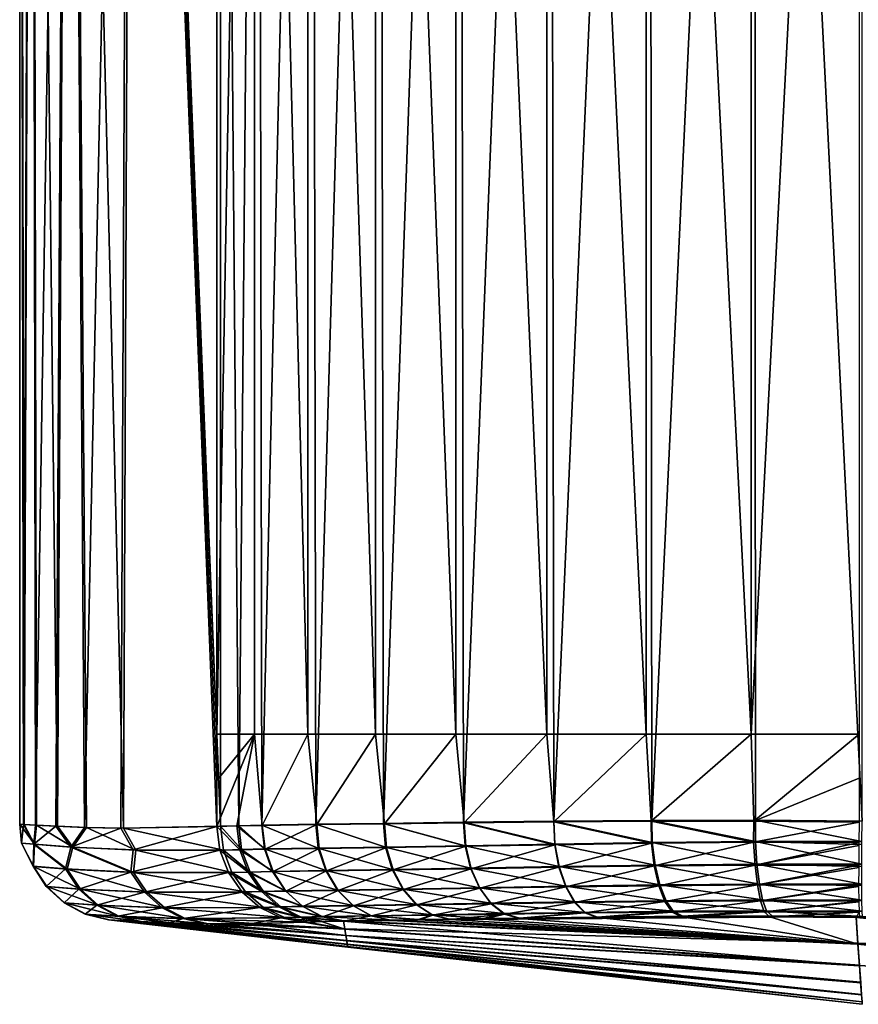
# Model space of a CAD drawing. Header units: metres. Extents: x -109 to 109, y -144 to 54.
# Tile 31 of 150: x -98.45 to -90.59, y -23.16 to -13.93. Entities that reach past the tile are written whole.
import ezdxf

# ---------------------------------------------------------------- set-up
doc = ezdxf.new("R2010")
doc.units = ezdxf.units.M
doc.layers.add('solid_20062313_XXX', color=7, linetype='CONTINUOUS')

msp = doc.modelspace()

# ---------------------------------------------------------------- linework, layer by layer
at = {"layer": 'solid_20062313_XXX'}
for points in [[(-98.408966, -21.472921, 2.013), (-98.332932, -0.748986, 3.398905), (-98.449997, -0.661608)], [(-98.449959, -21.47006, 0.061309), (-98.408966, -21.472921, 2.013), (-98.449997, -0.661608)], [(-98.413811, -21.47262, -1.890571), (-98.449959, -21.47006, 0.061309), (-98.449997, -0.661608)], [(-98.334991, -0.748217, -3.36896), (-98.413811, -21.47262, -1.890571), (-98.449997, -0.661608)], [(-98.334991, -0.748217, -3.36896), (-98.300491, -21.479677, -3.840458), (-98.413811, -21.47262, -1.890571)], [(-98.408966, -21.472921, 2.013), (-98.29081, -21.48023, 3.962657), (-98.332932, -0.748986, 3.398905)], [(-98.334991, -0.748217, -3.36896), (-97.986732, -0.83513, -6.749515), (-98.300491, -21.479677, -3.840458)], [(-98.095589, -21.490303, 5.906806), (-97.978493, -0.83666, 6.809006), (-98.332932, -0.748986, 3.398905)], [(-98.29081, -21.48023, 3.962657), (-98.095589, -21.490303, 5.906806), (-98.332932, -0.748986, 3.398905)], [(-97.986732, -0.83513, -6.749515), (-98.110107, -21.489624, -5.78496), (-98.300491, -21.479677, -3.840458)], [(-97.986732, -0.83513, -6.749515), (-97.843002, -21.500301, -7.720305), (-98.110107, -21.489624, -5.78496)], [(-98.095589, -21.490303, 5.906806), (-97.823677, -21.500887, 7.84146), (-97.978493, -0.83666, 6.809006)], [(-97.986732, -0.83513, -6.749515), (-97.406731, -0.921241, -10.098844), (-97.843002, -21.500301, -7.720305)], [(-97.476517, -21.50733, 9.758713), (-97.388229, -0.923508, 10.18704), (-97.978493, -0.83666, 6.809006)], [(-97.823677, -21.500887, 7.84146), (-97.476517, -21.50733, 9.758713), (-97.978493, -0.83666, 6.809006)], [(-97.406731, -0.921241, -10.098844), (-97.500587, -21.507116, -9.638513), (-97.843002, -21.500301, -7.720305)], [(-97.406731, -0.921241, -10.098844), (-96.600685, -21.491554, -13.390018), (-97.500587, -21.507116, -9.638513)], [(-96.600624, -21.059431, -13.390226), (-96.600685, -21.491554, -13.390018), (-97.406731, -0.921241, -10.098844)], [(-97.406731, -0.921241, -10.098844), (-96.600601, -1.005857, -13.390295), (-96.600601, -20.625799, -13.390295)], [(-96.600601, -20.625799, -13.390295), (-96.600624, -21.059431, -13.390226), (-97.406731, -0.921241, -10.098844)], [(-97.476517, -21.50733, 9.758713), (-96.567902, -21.490095, 13.5059), (-97.388229, -0.923508, 10.18704)], [(-96.567902, -21.490095, 13.5059), (-96.567894, -1.008829, 13.505905), (-97.388229, -0.923508, 10.18704)], [(-96.247231, -1.027364, -14.345945), (-96.600601, -20.625799, -13.390295), (-96.600601, -1.005857, -13.390295)], [(-96.39576, -21.484581, 14.025828), (-96.567894, -1.008829, 13.505905), (-96.567902, -21.490095, 13.5059)], [(-96.39576, -21.484581, 14.025828), (-96.21299, -1.030278, 14.459008), (-96.567894, -1.008829, 13.505905)], [(-96.247231, -1.027364, -14.345945), (-96.247261, -20.625799, -14.345887), (-96.600601, -20.625799, -13.390295)], [(-96.39576, -21.484581, 14.025828), (-96.179939, -21.479721, 14.528831), (-96.21299, -1.030278, 14.459008)], [(-96.247231, -1.027364, -14.345945), (-95.74675, -20.625799, -15.2333), (-96.247261, -20.625799, -14.345887)], [(-96.247231, -1.027364, -14.345945), (-95.74662, -1.047333, -15.233495), (-95.74675, -20.625799, -15.2333)], [(-96.179939, -21.479721, 14.528831), (-95.711594, -1.050187, 15.343837), (-96.21299, -1.030278, 14.459008)], [(-96.179939, -21.479721, 14.528831), (-95.674026, -21.471376, 15.398713), (-95.711594, -1.050187, 15.343837)], [(-95.74662, -1.047333, -15.233495), (-95.111771, -20.625799, -16.030046), (-95.74675, -20.625799, -15.2333)], [(-95.74662, -1.047333, -15.233495), (-95.11158, -1.065265, -16.030247), (-95.111771, -20.625799, -16.030046)], [(-95.674026, -21.471376, 15.398713), (-95.076385, -1.068063, 16.138048), (-95.711594, -1.050187, 15.343837)], [(-95.674026, -21.471376, 15.398713), (-95.037994, -21.462578, 16.17856), (-95.076385, -1.068063, 16.138048)], [(-95.11158, -1.065265, -16.030247), (-94.358398, -20.625799, -16.715931), (-95.111771, -20.625799, -16.030046)], [(-95.11158, -1.065265, -16.030247), (-94.358162, -1.080699, -16.716114), (-94.358398, -20.625799, -16.715931)], [(-95.037994, -21.462578, 16.17856), (-94.323456, -1.083443, 16.821568), (-95.076385, -1.068063, 16.138048)], [(-95.037994, -21.462578, 16.17856), (-94.287575, -21.452957, 16.849072), (-94.323456, -1.083443, 16.821568)], [(-94.358162, -1.080699, -16.716114), (-93.50573, -20.625799, -17.273577), (-94.358398, -20.625799, -16.715931)], [(-94.358162, -1.080699, -16.716114), (-93.505478, -1.093246, -17.273712), (-93.50573, -20.625799, -17.273577)], [(-94.287575, -21.452957, 16.849072), (-93.471802, -1.095945, 17.37718), (-94.323456, -1.083443, 16.821568)], [(-94.287575, -21.452957, 16.849072), (-93.441383, -21.443403, 17.393637), (-93.471802, -1.095945, 17.37718)], [(-93.505478, -1.093246, -17.273712), (-92.575371, -20.625799, -17.688848), (-93.50573, -20.625799, -17.273577)], [(-93.505478, -1.093246, -17.273712), (-92.575172, -1.102592, -17.688919), (-92.575371, -20.625799, -17.688848)], [(-93.441383, -21.443403, 17.393637), (-92.542953, -1.105257, 17.790876), (-93.471802, -1.095945, 17.37718)], [(-93.441383, -21.443403, 17.393637), (-92.520576, -21.436106, 17.798733), (-92.542953, -1.105257, 17.790876)], [(-92.575172, -1.102592, -17.688919), (-91.590912, -20.625799, -17.951223), (-92.575371, -20.625799, -17.688848)], [(-92.575172, -1.102592, -17.688919), (-91.590721, -1.108493, -17.951256), (-91.590912, -20.625799, -17.951223)], [(-92.520576, -21.436106, 17.798733), (-91.560349, -1.111137, 18.052237), (-92.542953, -1.105257, 17.790876)], [(-92.520576, -21.436106, 17.798733), (-91.54821, -21.434198, 18.05444), (-91.560349, -1.111137, 18.052237)], [(-91.590721, -1.108493, -17.951256), (-90.577286, -1.110808, -18.054052), (-91.590912, -20.625799, -17.951223)], [(-91.590912, -20.625799, -17.951223), (-90.577286, -1.110808, -18.054052), (-90.577286, -20.625799, -18.054052)], [(-91.560349, -1.111137, 18.052237), (-90.548813, -21.441288, 18.154684), (-90.548813, -1.113443, 18.154684)], [(-91.54821, -21.434198, 18.05444), (-90.548813, -21.441288, 18.154684), (-91.560349, -1.111137, 18.052237)], [(-96.247261, -20.625799, -14.345887), (-96.600685, -21.491554, -13.390018), (-96.600624, -21.059431, -13.390226)], [(-96.413292, -21.486008, -13.953758), (-96.600685, -21.491554, -13.390018), (-96.247261, -20.625799, -14.345887)], [(-96.247261, -20.625799, -14.345887), (-96.600624, -21.059431, -13.390226), (-96.600601, -20.625799, -13.390295)], [(-96.174606, -21.481255, -14.497351), (-96.413292, -21.486008, -13.953758), (-96.247261, -20.625799, -14.345887)], [(-96.174606, -21.481255, -14.497351), (-96.247261, -20.625799, -14.345887), (-95.74675, -20.625799, -15.2333)], [(-95.664619, -21.473907, -15.352066), (-96.174606, -21.481255, -14.497351), (-95.74675, -20.625799, -15.2333)], [(-95.664619, -21.473907, -15.352066), (-95.74675, -20.625799, -15.2333), (-95.111771, -20.625799, -16.030046)], [(-95.028259, -21.466158, -16.117395), (-95.664619, -21.473907, -15.352066), (-95.111771, -20.625799, -16.030046)], [(-95.028259, -21.466158, -16.117395), (-95.111771, -20.625799, -16.030046), (-94.358398, -20.625799, -16.715931)], [(-94.28093, -21.457699, -16.774805), (-95.028259, -21.466158, -16.117395), (-94.358398, -20.625799, -16.715931)], [(-94.28093, -21.457699, -16.774805), (-94.358398, -20.625799, -16.715931), (-93.50573, -20.625799, -17.273577)], [(-93.440758, -21.449413, -17.308361), (-94.28093, -21.457699, -16.774805), (-93.50573, -20.625799, -17.273577)], [(-93.440758, -21.449413, -17.308361), (-93.50573, -20.625799, -17.273577), (-92.575371, -20.625799, -17.688848)], [(-92.528305, -21.443424, -17.705109), (-93.440758, -21.449413, -17.308361), (-92.575371, -20.625799, -17.688848)], [(-92.528305, -21.443424, -17.705109), (-92.575371, -20.625799, -17.688848), (-91.590912, -20.625799, -17.951223)], [(-91.565918, -21.442741, -17.95554), (-92.528305, -21.443424, -17.705109), (-91.590912, -20.625799, -17.951223)], [(-91.565918, -21.442741, -17.95554), (-91.590912, -20.625799, -17.951223), (-90.577286, -20.625799, -18.054052)], [(-91.565918, -21.442741, -17.95554), (-90.577286, -20.625799, -18.054052), (-90.577301, -21.038311, -18.053997)], [(-91.565918, -21.442741, -17.95554), (-90.577301, -21.038311, -18.053997), (-90.577347, -21.450813, -18.053837)], [(-98.309929, -21.659193, 3.463808), (-98.408966, -21.472921, 2.013), (-98.449959, -21.47006, 0.061309)], [(-98.432213, -21.647896, 0.060458), (-98.449959, -21.47006, 0.061309), (-98.413811, -21.47262, -1.890571)], [(-98.309929, -21.659193, 3.463808), (-98.449959, -21.47006, 0.061309), (-98.432213, -21.647896, 0.060458)], [(-98.432213, -21.647896, 0.060458), (-98.413811, -21.47262, -1.890571), (-98.318298, -21.658468, -3.343236)], [(-98.318298, -21.658468, -3.343236), (-98.413811, -21.47262, -1.890571), (-98.300491, -21.479677, -3.840458)], [(-98.309929, -21.659193, 3.463808), (-98.29081, -21.48023, 3.962657), (-98.408966, -21.472921, 2.013)], [(-98.318298, -21.658468, -3.343236), (-98.300491, -21.479677, -3.840458), (-98.110107, -21.489624, -5.78496)], [(-98.318298, -21.658468, -3.343236), (-98.110107, -21.489624, -5.78496), (-97.96888, -21.685383, -6.729904)], [(-97.952187, -21.686453, 6.849479), (-98.29081, -21.48023, 3.962657), (-98.309929, -21.659193, 3.463808)], [(-97.952187, -21.686453, 6.849479), (-98.095589, -21.490303, 5.906806), (-98.29081, -21.48023, 3.962657)], [(-97.96888, -21.685383, -6.729904), (-98.110107, -21.489624, -5.78496), (-97.843002, -21.500301, -7.720305)], [(-97.952187, -21.686453, 6.849479), (-97.823677, -21.500887, 7.84146), (-98.095589, -21.490303, 5.906806)], [(-97.96888, -21.685383, -6.729904), (-97.843002, -21.500301, -7.720305), (-97.500587, -21.507116, -9.638513)], [(-97.96888, -21.685383, -6.729904), (-97.500587, -21.507116, -9.638513), (-97.386009, -21.712372, -10.082631)], [(-97.361107, -21.713036, 10.200625), (-97.823677, -21.500887, 7.84146), (-97.952187, -21.686453, 6.849479)], [(-97.361107, -21.713036, 10.200625), (-97.476517, -21.50733, 9.758713), (-97.823677, -21.500887, 7.84146)], [(-97.386009, -21.712372, -10.082631), (-97.500587, -21.507116, -9.638513), (-96.600685, -21.491554, -13.390018)], [(-96.540108, -21.713167, 13.500943), (-96.567902, -21.490095, 13.5059), (-97.476517, -21.50733, 9.758713)], [(-96.540108, -21.713167, 13.500943), (-97.476517, -21.50733, 9.758713), (-97.361107, -21.713036, 10.200625)], [(-97.386009, -21.712372, -10.082631), (-96.600685, -21.491554, -13.390018), (-96.573074, -21.713964, -13.385029)], [(-96.386017, -21.710117, -13.945673), (-96.600685, -21.491554, -13.390018), (-96.413292, -21.486008, -13.953758)], [(-96.386017, -21.710117, -13.945673), (-96.573074, -21.713964, -13.385029), (-96.600685, -21.491554, -13.390018)], [(-96.368362, -21.708778, 14.018052), (-96.39576, -21.484581, 14.025828), (-96.567902, -21.490095, 13.5059)], [(-96.368362, -21.708778, 14.018052), (-96.567902, -21.490095, 13.5059), (-96.540108, -21.713167, 13.500943)], [(-96.148666, -21.703619, -14.4867), (-96.413292, -21.486008, -13.953758), (-96.174606, -21.481255, -14.497351)], [(-96.386017, -21.710117, -13.945673), (-96.413292, -21.486008, -13.953758), (-96.148666, -21.703619, -14.4867)], [(-96.153839, -21.70207, 14.518723), (-96.179939, -21.479721, 14.528831), (-96.39576, -21.484581, 14.025828)], [(-96.153839, -21.70207, 14.518723), (-96.39576, -21.484581, 14.025828), (-96.368362, -21.708778, 14.018052)], [(-95.650078, -21.69515, 15.383663), (-95.674026, -21.471376, 15.398713), (-96.179939, -21.479721, 14.528831)], [(-95.650078, -21.69515, 15.383663), (-96.179939, -21.479721, 14.528831), (-96.153839, -21.70207, 14.518723)], [(-96.148666, -21.703619, -14.4867), (-96.174606, -21.481255, -14.497351), (-95.664619, -21.473907, -15.352066)], [(-96.148666, -21.703619, -14.4867), (-95.664619, -21.473907, -15.352066), (-95.640961, -21.697592, -15.336542)], [(-95.017952, -21.685442, 16.15897), (-95.037994, -21.462578, 16.17856), (-95.674026, -21.471376, 15.398713)], [(-95.650078, -21.69515, 15.383663), (-95.017952, -21.685442, 16.15897), (-95.674026, -21.471376, 15.398713)], [(-95.00856, -21.688871, -16.097424), (-95.664619, -21.473907, -15.352066), (-95.028259, -21.466158, -16.117395)], [(-95.640961, -21.697592, -15.336542), (-95.664619, -21.473907, -15.352066), (-95.00856, -21.688871, -16.097424)], [(-94.272789, -21.672237, 16.826221), (-94.287575, -21.452957, 16.849072), (-95.037994, -21.462578, 16.17856)], [(-95.017952, -21.685442, 16.15897), (-94.272789, -21.672237, 16.826221), (-95.037994, -21.462578, 16.17856)], [(-94.266472, -21.676853, -16.751665), (-95.028259, -21.466158, -16.117395), (-94.28093, -21.457699, -16.774805)], [(-95.00856, -21.688871, -16.097424), (-95.028259, -21.466158, -16.117395), (-94.266472, -21.676853, -16.751665)], [(-93.432487, -21.656668, 17.369295), (-93.441383, -21.443403, 17.393637), (-94.287575, -21.452957, 16.849072)], [(-94.272789, -21.672237, 16.826221), (-93.432487, -21.656668, 17.369295), (-94.287575, -21.452957, 16.849072)], [(-93.432144, -21.662683, -17.283794), (-94.28093, -21.457699, -16.774805), (-93.440758, -21.449413, -17.308361)], [(-94.266472, -21.676853, -16.751665), (-94.28093, -21.457699, -16.774805), (-93.432144, -21.662683, -17.283794)], [(-92.517288, -21.641642, 17.774694), (-92.520576, -21.436106, 17.798733), (-93.441383, -21.443403, 17.393637)], [(-93.432487, -21.656668, 17.369295), (-92.517288, -21.641642, 17.774694), (-93.441383, -21.443403, 17.393637)], [(-92.525223, -21.649185, -17.680862), (-93.440758, -21.449413, -17.308361), (-92.528305, -21.443424, -17.705109)], [(-93.432144, -21.662683, -17.283794), (-93.440758, -21.449413, -17.308361), (-92.525223, -21.649185, -17.680862)], [(-91.566902, -21.640558, -17.932901), (-92.528305, -21.443424, -17.705109), (-91.565918, -21.442741, -17.95554)], [(-92.525223, -21.649185, -17.680862), (-92.528305, -21.443424, -17.705109), (-91.566902, -21.640558, -17.932901)], [(-91.549026, -21.631519, 18.032036), (-91.54821, -21.434198, 18.05444), (-92.520576, -21.436106, 17.798733)], [(-92.517288, -21.641642, 17.774694), (-91.549026, -21.631519, 18.032036), (-92.520576, -21.436106, 17.798733)], [(-91.566902, -21.640558, -17.932901), (-91.565918, -21.442741, -17.95554), (-90.577347, -21.450813, -18.053837)], [(-91.566902, -21.640558, -17.932901), (-90.577347, -21.450813, -18.053837), (-90.579948, -21.641827, -18.033167)], [(-91.549026, -21.631519, 18.032036), (-90.551208, -21.631542, 18.134254), (-91.54821, -21.434198, 18.05444)], [(-90.551208, -21.631542, 18.134254), (-90.548813, -21.441288, 18.154684), (-91.54821, -21.434198, 18.05444)], [(-98.432213, -21.647896, 0.060458), (-98.323753, -21.865396, -1.882271), (-98.318939, -21.865833, 2.002865)], [(-98.432213, -21.647896, 0.060458), (-98.318298, -21.658468, -3.343236), (-98.323753, -21.865396, -1.882271)], [(-98.309929, -21.659193, 3.463808), (-98.432213, -21.647896, 0.060458), (-98.318939, -21.865833, 2.002865)], [(-98.318298, -21.658468, -3.343236), (-98.018944, -21.890152, -5.755145), (-98.323753, -21.865396, -1.882271)], [(-98.309929, -21.659193, 3.463808), (-98.318939, -21.865833, 2.002865), (-98.004547, -21.891157, 5.874873)], [(-98.318298, -21.658468, -3.343236), (-97.96888, -21.685383, -6.729904), (-98.018944, -21.890152, -5.755145)], [(-97.952187, -21.686453, 6.849479), (-98.309929, -21.659193, 3.463808), (-98.004547, -21.891157, 5.874873)], [(-97.96888, -21.685383, -6.729904), (-97.40696, -21.921444, -9.590773), (-98.018944, -21.890152, -5.755145)], [(-97.952187, -21.686453, 6.849479), (-98.004547, -21.891157, 5.874873), (-97.38311, -21.922173, 9.708867)], [(-97.96888, -21.685383, -6.729904), (-97.386009, -21.712372, -10.082631), (-97.40696, -21.921444, -9.590773)], [(-97.361107, -21.713036, 10.200625), (-97.952187, -21.686453, 6.849479), (-97.38311, -21.922173, 9.708867)], [(-95.580185, -21.905876, 15.337793), (-95.650078, -21.69515, 15.383663), (-96.153839, -21.70207, 14.518723)], [(-94.956123, -21.896255, 16.103033), (-95.017952, -21.685442, 16.15897), (-95.650078, -21.69515, 15.383663)], [(-95.580185, -21.905876, 15.337793), (-94.956123, -21.896255, 16.103033), (-95.650078, -21.69515, 15.383663)], [(-95.640961, -21.697592, -15.336542), (-95.00856, -21.688871, -16.097424), (-95.571693, -21.908226, -15.289794)], [(-95.00856, -21.688871, -16.097424), (-94.947395, -21.899591, -16.040806), (-95.571693, -21.908226, -15.289794)], [(-94.220879, -21.88339, 16.762079), (-94.272789, -21.672237, 16.826221), (-95.017952, -21.685442, 16.15897)], [(-94.956123, -21.896255, 16.103033), (-94.220879, -21.88339, 16.762079), (-95.017952, -21.685442, 16.15897)], [(-95.00856, -21.688871, -16.097424), (-94.266472, -21.676853, -16.751665), (-94.947395, -21.899591, -16.040806)], [(-94.266472, -21.676853, -16.751665), (-94.215225, -21.887907, -16.687012), (-94.947395, -21.899591, -16.040806)], [(-93.392151, -21.868389, 17.298996), (-93.432487, -21.656668, 17.369295), (-94.272789, -21.672237, 16.826221)], [(-94.220879, -21.88339, 16.762079), (-93.392151, -21.868389, 17.298996), (-94.272789, -21.672237, 16.826221)], [(-94.266472, -21.676853, -16.751665), (-93.432144, -21.662683, -17.283794), (-94.215225, -21.887907, -16.687012)], [(-93.432144, -21.662683, -17.283794), (-93.39241, -21.874289, -17.213116), (-94.215225, -21.887907, -16.687012)], [(-92.489922, -21.854074, 17.700415), (-92.517288, -21.641642, 17.774694), (-93.432487, -21.656668, 17.369295)], [(-93.392151, -21.868389, 17.298996), (-92.489922, -21.854074, 17.700415), (-93.432487, -21.656668, 17.369295)], [(-93.432144, -21.662683, -17.283794), (-92.525223, -21.649185, -17.680862), (-93.39241, -21.874289, -17.213116)], [(-92.525223, -21.649185, -17.680862), (-92.49836, -21.861477, -17.606289), (-93.39241, -21.874289, -17.213116)], [(-92.525223, -21.649185, -17.680862), (-91.566902, -21.640558, -17.932901), (-92.49836, -21.861477, -17.606289)], [(-91.535736, -21.844685, 17.956017), (-91.549026, -21.631519, 18.032036), (-92.517288, -21.641642, 17.774694)], [(-92.489922, -21.854074, 17.700415), (-91.535736, -21.844685, 17.956017), (-92.517288, -21.641642, 17.774694)], [(-91.566902, -21.640558, -17.932901), (-91.553986, -21.853552, -17.85663), (-92.49836, -21.861477, -17.606289)], [(-91.566902, -21.640558, -17.932901), (-90.579948, -21.641827, -18.033167), (-91.553986, -21.853552, -17.85663)], [(-91.553986, -21.853552, -17.85663), (-90.579948, -21.641827, -18.033167), (-90.580254, -21.669928, -18.026566)], [(-91.553986, -21.853552, -17.85663), (-90.580254, -21.669928, -18.026566), (-90.581734, -21.855392, -17.957399)], [(-90.551491, -21.660364, 18.127514), (-90.551208, -21.631542, 18.134254), (-91.549026, -21.631519, 18.032036)], [(-90.552765, -21.845297, 18.05875), (-90.551491, -21.660364, 18.127514), (-91.549026, -21.631519, 18.032036)], [(-91.535736, -21.844685, 17.956017), (-90.552765, -21.845297, 18.05875), (-91.549026, -21.631519, 18.032036)], [(-97.386009, -21.712372, -10.082631), (-96.573074, -21.713964, -13.385029), (-97.40696, -21.921444, -9.590773)], [(-96.573074, -21.713964, -13.385029), (-96.492599, -21.924168, -13.364994), (-97.40696, -21.921444, -9.590773)], [(-97.361107, -21.713036, 10.200625), (-97.38311, -21.922173, 9.708867), (-96.459488, -21.923307, 13.480796)], [(-96.540108, -21.713167, 13.500943), (-97.361107, -21.713036, 10.200625), (-96.459488, -21.923307, 13.480796)], [(-96.386017, -21.710117, -13.945673), (-96.307533, -21.920105, -13.917728), (-96.573074, -21.713964, -13.385029)], [(-96.307533, -21.920105, -13.917728), (-96.492599, -21.924168, -13.364994), (-96.573074, -21.713964, -13.385029)], [(-96.289627, -21.918839, 13.990637), (-96.368362, -21.708778, 14.018052), (-96.540108, -21.713167, 13.500943)], [(-96.289627, -21.918839, 13.990637), (-96.540108, -21.713167, 13.500943), (-96.459488, -21.923307, 13.480796)], [(-96.386017, -21.710117, -13.945673), (-96.148666, -21.703619, -14.4867), (-96.07328, -21.914387, -14.451427)], [(-96.386017, -21.710117, -13.945673), (-96.07328, -21.914387, -14.451427), (-96.307533, -21.920105, -13.917728)], [(-96.077919, -21.912941, 14.484541), (-96.153839, -21.70207, 14.518723), (-96.368362, -21.708778, 14.018052)], [(-96.077919, -21.912941, 14.484541), (-96.368362, -21.708778, 14.018052), (-96.289627, -21.918839, 13.990637)], [(-95.580185, -21.905876, 15.337793), (-96.153839, -21.70207, 14.518723), (-96.077919, -21.912941, 14.484541)], [(-96.148666, -21.703619, -14.4867), (-95.640961, -21.697592, -15.336542), (-96.07328, -21.914387, -14.451427)], [(-95.640961, -21.697592, -15.336542), (-95.571693, -21.908226, -15.289794), (-96.07328, -21.914387, -14.451427)], [(-98.323753, -21.865396, -1.882271), (-98.20047, -22.054703, -1.877068), (-98.195641, -22.05512, 1.99733)], [(-98.323753, -21.865396, -1.882271), (-98.018944, -21.890152, -5.755145), (-98.20047, -22.054703, -1.877068)], [(-98.318939, -21.865833, 2.002865), (-98.323753, -21.865396, -1.882271), (-98.195641, -22.05512, 1.99733)], [(-98.318939, -21.865833, 2.002865), (-98.195641, -22.05512, 1.99733), (-97.880318, -22.079241, 5.858891)], [(-98.004547, -21.891157, 5.874873), (-98.318939, -21.865833, 2.002865), (-97.880318, -22.079241, 5.858891)], [(-93.328194, -22.053148, 17.184246), (-93.392151, -21.868389, 17.298996), (-94.220879, -21.88339, 16.762079)], [(-94.215225, -21.887907, -16.687012), (-93.39241, -21.874289, -17.213116), (-94.134094, -22.071671, -16.582132)], [(-93.39241, -21.874289, -17.213116), (-93.329269, -22.058937, -17.097929), (-94.134094, -22.071671, -16.582132)], [(-93.39241, -21.874289, -17.213116), (-92.49836, -21.861477, -17.606289), (-93.329269, -22.058937, -17.097929)], [(-92.445999, -22.039991, 17.578346), (-92.489922, -21.854074, 17.700415), (-93.392151, -21.868389, 17.298996)], [(-93.328194, -22.053148, 17.184246), (-92.445999, -22.039991, 17.578346), (-93.392151, -21.868389, 17.298996)], [(-92.49836, -21.861477, -17.606289), (-92.455086, -22.047243, -17.483942), (-93.329269, -22.058937, -17.097929)], [(-92.49836, -21.861477, -17.606289), (-91.553986, -21.853552, -17.85663), (-92.455086, -22.047243, -17.483942)], [(-91.513336, -22.031801, 17.830002), (-91.535736, -21.844685, 17.956017), (-92.489922, -21.854074, 17.700415)], [(-92.445999, -22.039991, 17.578346), (-91.513336, -22.031801, 17.830002), (-92.489922, -21.854074, 17.700415)], [(-91.553986, -21.853552, -17.85663), (-91.532021, -22.040474, -17.730423), (-92.455086, -22.047243, -17.483942)], [(-91.553986, -21.853552, -17.85663), (-90.581734, -21.855392, -17.957399), (-91.532021, -22.040474, -17.730423)], [(-90.552849, -21.866261, 18.047865), (-90.552765, -21.845297, 18.05875), (-91.535736, -21.844685, 17.956017)], [(-90.552856, -22.033419, 17.93224), (-90.552849, -21.866261, 18.047865), (-91.535736, -21.844685, 17.956017)], [(-91.513336, -22.031801, 17.830002), (-90.552856, -22.033419, 17.93224), (-91.535736, -21.844685, 17.956017)], [(-91.532021, -22.040474, -17.730423), (-90.581734, -21.855392, -17.957399), (-90.581833, -21.875822, -17.946766)], [(-91.532021, -22.040474, -17.730423), (-90.581833, -21.875822, -17.946766), (-90.582016, -22.043276, -17.8307)], [(-98.018944, -21.890152, -5.755145), (-97.894753, -22.078289, -5.739478), (-98.20047, -22.054703, -1.877068)], [(-98.018944, -21.890152, -5.755145), (-97.40696, -21.921444, -9.590773), (-97.894753, -22.078289, -5.739478)], [(-98.004547, -21.891157, 5.874873), (-97.880318, -22.079241, 5.858891), (-97.257141, -22.108017, 9.683236)], [(-97.38311, -21.922173, 9.708867), (-98.004547, -21.891157, 5.874873), (-97.257141, -22.108017, 9.683236)], [(-97.40696, -21.921444, -9.590773), (-97.281052, -22.107372, -9.565424), (-97.894753, -22.078289, -5.739478)], [(-97.40696, -21.921444, -9.590773), (-96.492599, -21.924168, -13.364994), (-97.281052, -22.107372, -9.565424)], [(-97.38311, -21.922173, 9.708867), (-97.257141, -22.108017, 9.683236), (-96.331131, -22.106136, 13.44672)], [(-96.459488, -21.923307, 13.480796), (-97.38311, -21.922173, 9.708867), (-96.331131, -22.106136, 13.44672)], [(-96.492599, -21.924168, -13.364994), (-96.364326, -22.1071, -13.331159), (-97.281052, -22.107372, -9.565424)], [(-96.307533, -21.920105, -13.917728), (-96.182793, -22.102737, -13.87169), (-96.492599, -21.924168, -13.364994)], [(-96.182793, -22.102737, -13.87169), (-96.364326, -22.1071, -13.331159), (-96.492599, -21.924168, -13.364994)], [(-96.164528, -22.101515, 13.945316), (-96.289627, -21.918839, 13.990637), (-96.459488, -21.923307, 13.480796)], [(-96.164528, -22.101515, 13.945316), (-96.459488, -21.923307, 13.480796), (-96.331131, -22.106136, 13.44672)], [(-96.307533, -21.920105, -13.917728), (-96.07328, -21.914387, -14.451427), (-95.953194, -22.097689, -14.393726)], [(-96.307533, -21.920105, -13.917728), (-95.953194, -22.097689, -14.393726), (-96.182793, -22.102737, -13.87169)], [(-95.957001, -22.096321, 14.428427), (-96.077919, -21.912941, 14.484541), (-96.289627, -21.918839, 13.990637)], [(-95.957001, -22.096321, 14.428427), (-96.289627, -21.918839, 13.990637), (-96.164528, -22.101515, 13.945316)], [(-95.469322, -22.089035, 15.263246), (-95.580185, -21.905876, 15.337793), (-96.077919, -21.912941, 14.484541)], [(-95.469322, -22.089035, 15.263246), (-96.077919, -21.912941, 14.484541), (-95.957001, -22.096321, 14.428427)], [(-96.07328, -21.914387, -14.451427), (-95.571693, -21.908226, -15.289794), (-95.953194, -22.097689, -14.393726)], [(-95.571693, -21.908226, -15.289794), (-95.461777, -22.091318, -15.213995), (-95.953194, -22.097689, -14.393726)], [(-94.858307, -22.079554, 16.01232), (-94.956123, -21.896255, 16.103033), (-95.580185, -21.905876, 15.337793)], [(-95.469322, -22.089035, 15.263246), (-94.858307, -22.079554, 16.01232), (-95.580185, -21.905876, 15.337793)], [(-95.571693, -21.908226, -15.289794), (-94.947395, -21.899591, -16.040806), (-95.461777, -22.091318, -15.213995)], [(-94.947395, -21.899591, -16.040806), (-94.850555, -22.082823, -15.949158), (-95.461777, -22.091318, -15.213995)], [(-94.138817, -22.067236, 16.657862), (-94.220879, -21.88339, 16.762079), (-94.956123, -21.896255, 16.103033)], [(-94.858307, -22.079554, 16.01232), (-94.138817, -22.067236, 16.657862), (-94.956123, -21.896255, 16.103033)], [(-94.947395, -21.899591, -16.040806), (-94.215225, -21.887907, -16.687012), (-94.850555, -22.082823, -15.949158)], [(-94.215225, -21.887907, -16.687012), (-94.134094, -22.071671, -16.582132), (-94.850555, -22.082823, -15.949158)], [(-94.138817, -22.067236, 16.657862), (-93.328194, -22.053148, 17.184246), (-94.220879, -21.88339, 16.762079)], [(-98.20047, -22.054703, -1.877068), (-98.033936, -22.207302, -1.870307), (-98.029106, -22.207695, 1.990138)], [(-98.20047, -22.054703, -1.877068), (-97.894753, -22.078289, -5.739478), (-98.033936, -22.207302, -1.870307)], [(-98.195641, -22.05512, 1.99733), (-98.20047, -22.054703, -1.877068), (-98.029106, -22.207695, 1.990138)], [(-98.195641, -22.05512, 1.99733), (-98.029106, -22.207695, 1.990138), (-97.713463, -22.230196, 5.838003)], [(-97.880318, -22.079241, 5.858891), (-98.195641, -22.05512, 1.99733), (-97.713463, -22.230196, 5.838003)], [(-93.244659, -22.199223, 17.032328), (-93.328194, -22.053148, 17.184246), (-94.138817, -22.067236, 16.657862)], [(-94.134094, -22.071671, -16.582132), (-93.329269, -22.058937, -17.097929), (-94.028229, -22.216496, -16.443678)], [(-93.329269, -22.058937, -17.097929), (-93.246727, -22.204927, -16.945534), (-94.028229, -22.216496, -16.443678)], [(-93.329269, -22.058937, -17.097929), (-92.455086, -22.047243, -17.483942), (-93.246727, -22.204927, -16.945534)], [(-92.388306, -22.187593, 17.416237), (-92.445999, -22.039991, 17.578346), (-93.328194, -22.053148, 17.184246)], [(-93.244659, -22.199223, 17.032328), (-92.388306, -22.187593, 17.416237), (-93.328194, -22.053148, 17.184246)], [(-92.455086, -22.047243, -17.483942), (-92.398155, -22.194706, -17.321573), (-93.246727, -22.204927, -16.945534)], [(-92.455086, -22.047243, -17.483942), (-91.532021, -22.040474, -17.730423), (-92.398155, -22.194706, -17.321573)], [(-91.483238, -22.181, 17.661987), (-91.513336, -22.031801, 17.830002), (-92.445999, -22.039991, 17.578346)], [(-92.388306, -22.187593, 17.416237), (-91.483238, -22.181, 17.661987), (-92.445999, -22.039991, 17.578346)], [(-91.532021, -22.040474, -17.730423), (-91.502396, -22.189472, -17.562279), (-92.398155, -22.194706, -17.321573)], [(-91.532021, -22.040474, -17.730423), (-90.582016, -22.043276, -17.8307), (-91.502396, -22.189472, -17.562279)], [(-90.552795, -22.046587, 17.9205), (-90.552856, -22.033419, 17.93224), (-91.513336, -22.031801, 17.830002)], [(-90.55146, -22.183969, 17.762749), (-90.552795, -22.046587, 17.9205), (-91.513336, -22.031801, 17.830002)], [(-91.483238, -22.181, 17.661987), (-90.55146, -22.183969, 17.762749), (-91.513336, -22.031801, 17.830002)], [(-91.502396, -22.189472, -17.562279), (-90.582016, -22.043276, -17.8307), (-90.58197, -22.056105, -17.819242)], [(-91.502396, -22.189472, -17.562279), (-90.58197, -22.056105, -17.819242), (-90.58078, -22.193567, -17.661104)], [(-97.894753, -22.078289, -5.739478), (-97.727913, -22.229317, -5.719006), (-98.033936, -22.207302, -1.870307)], [(-97.894753, -22.078289, -5.739478), (-97.281052, -22.107372, -9.565424), (-97.727913, -22.229317, -5.719006)], [(-97.880318, -22.079241, 5.858891), (-97.713463, -22.230196, 5.838003), (-97.089745, -22.255983, 9.649348)], [(-97.257141, -22.108017, 9.683236), (-97.880318, -22.079241, 5.858891), (-97.089745, -22.255983, 9.649348)], [(-97.281052, -22.107372, -9.565424), (-97.11367, -22.255447, -9.531926), (-97.727913, -22.229317, -5.719006)], [(-97.281052, -22.107372, -9.565424), (-96.364326, -22.1071, -13.331159), (-97.11367, -22.255447, -9.531926)], [(-96.331131, -22.106136, 13.44672), (-97.257141, -22.108017, 9.683236), (-96.163124, -22.25013, 13.400863)], [(-97.257141, -22.108017, 9.683236), (-97.089745, -22.255983, 9.649348), (-96.163124, -22.25013, 13.400863)], [(-96.364326, -22.1071, -13.331159), (-96.196335, -22.251226, -13.285655), (-97.11367, -22.255447, -9.531926)], [(-96.182793, -22.102737, -13.87169), (-96.019653, -22.24651, -13.810457), (-96.364326, -22.1071, -13.331159)], [(-96.019653, -22.24651, -13.810457), (-96.196335, -22.251226, -13.285655), (-96.364326, -22.1071, -13.331159)], [(-96.000946, -22.245291, 13.884946), (-96.164528, -22.101515, 13.945316), (-96.331131, -22.106136, 13.44672)], [(-96.000946, -22.245291, 13.884946), (-96.331131, -22.106136, 13.44672), (-96.163124, -22.25013, 13.400863)], [(-96.182793, -22.102737, -13.87169), (-95.953194, -22.097689, -14.393726), (-95.796021, -22.241905, -14.317258)], [(-96.182793, -22.102737, -13.87169), (-95.796021, -22.241905, -14.317258), (-96.019653, -22.24651, -13.810457)], [(-95.798752, -22.240572, 14.353943), (-95.957001, -22.096321, 14.428427), (-96.164528, -22.101515, 13.945316)], [(-95.798752, -22.240572, 14.353943), (-96.164528, -22.101515, 13.945316), (-96.000946, -22.245291, 13.884946)], [(-95.324524, -22.233004, 15.16475), (-95.469322, -22.089035, 15.263246), (-95.957001, -22.096321, 14.428427)], [(-95.324524, -22.233004, 15.16475), (-95.957001, -22.096321, 14.428427), (-95.798752, -22.240572, 14.353943)], [(-95.953194, -22.097689, -14.393726), (-95.461777, -22.091318, -15.213995), (-95.796021, -22.241905, -14.317258)], [(-95.461777, -22.091318, -15.213995), (-95.318169, -22.235258, -15.113949), (-95.796021, -22.241905, -14.317258)], [(-94.730721, -22.223707, 15.89259), (-94.858307, -22.079554, 16.01232), (-95.469322, -22.089035, 15.263246)], [(-95.324524, -22.233004, 15.16475), (-94.730721, -22.223707, 15.89259), (-95.469322, -22.089035, 15.263246)], [(-95.461777, -22.091318, -15.213995), (-94.850555, -22.082823, -15.949158), (-95.318169, -22.235258, -15.113949)], [(-94.850555, -22.082823, -15.949158), (-94.72419, -22.226948, -15.828288), (-95.318169, -22.235258, -15.113949)], [(-94.031807, -22.212107, 16.520182), (-94.138817, -22.067236, 16.657862), (-94.858307, -22.079554, 16.01232)], [(-94.730721, -22.223707, 15.89259), (-94.031807, -22.212107, 16.520182), (-94.858307, -22.079554, 16.01232)], [(-94.850555, -22.082823, -15.949158), (-94.134094, -22.071671, -16.582132), (-94.72419, -22.226948, -15.828288)], [(-94.134094, -22.071671, -16.582132), (-94.028229, -22.216496, -16.443678), (-94.72419, -22.226948, -15.828288)], [(-94.031807, -22.212107, 16.520182), (-93.244659, -22.199223, 17.032328), (-94.138817, -22.067236, 16.657862)], [(-98.033936, -22.207302, -1.870307), (-97.834671, -22.313578, -1.862416), (-97.829842, -22.31394, 1.981741)], [(-98.033936, -22.207302, -1.870307), (-97.727913, -22.229317, -5.719006), (-97.834671, -22.313578, -1.862416)], [(-98.029106, -22.207695, 1.990138), (-98.033936, -22.207302, -1.870307), (-97.829842, -22.31394, 1.981741)], [(-98.029106, -22.207695, 1.990138), (-97.829842, -22.31394, 1.981741), (-97.514503, -22.334507, 5.813525)], [(-97.713463, -22.230196, 5.838003), (-98.029106, -22.207695, 1.990138), (-97.514503, -22.334507, 5.813525)], [(-97.727913, -22.229317, -5.719006), (-97.528938, -22.333714, -5.695021), (-97.834671, -22.313578, -1.862416)], [(-97.727913, -22.229317, -5.719006), (-97.11367, -22.255447, -9.531926), (-97.528938, -22.333714, -5.695021)], [(-97.713463, -22.230196, 5.838003), (-97.514503, -22.334507, 5.813525), (-96.891472, -22.356741, 9.609342)], [(-97.089745, -22.255983, 9.649348), (-97.713463, -22.230196, 5.838003), (-96.891472, -22.356741, 9.609342)], [(-96.163124, -22.25013, 13.400863), (-97.089745, -22.255983, 9.649348), (-95.966057, -22.34621, 13.346115)], [(-96.019653, -22.24651, -13.810457), (-95.828392, -22.342363, -13.737889), (-96.196335, -22.251226, -13.285655)], [(-95.809196, -22.341099, 13.813334), (-96.000946, -22.245291, 13.884946), (-96.163124, -22.25013, 13.400863)], [(-95.809196, -22.341099, 13.813334), (-96.163124, -22.25013, 13.400863), (-95.966057, -22.34621, 13.346115)], [(-96.019653, -22.24651, -13.810457), (-95.796021, -22.241905, -14.317258), (-95.611717, -22.337894, -14.226868)], [(-96.019653, -22.24651, -13.810457), (-95.611717, -22.337894, -14.226868), (-95.828392, -22.342363, -13.737889)], [(-95.613228, -22.336544, 14.265816), (-95.798752, -22.240572, 14.353943), (-96.000946, -22.245291, 13.884946)], [(-95.613228, -22.336544, 14.265816), (-96.000946, -22.245291, 13.884946), (-95.809196, -22.341099, 13.813334)], [(-95.324524, -22.233004, 15.16475), (-95.798752, -22.240572, 14.353943), (-95.154984, -22.328648, 15.048557)], [(-95.154984, -22.328648, 15.048557), (-95.798752, -22.240572, 14.353943), (-95.613228, -22.336544, 14.265816)], [(-95.796021, -22.241905, -14.317258), (-95.318169, -22.235258, -15.113949), (-95.611717, -22.337894, -14.226868)], [(-95.318169, -22.235258, -15.113949), (-95.149986, -22.330921, -14.995999), (-95.611717, -22.337894, -14.226868)], [(-95.324524, -22.233004, 15.16475), (-94.581451, -22.319569, 15.751437), (-94.730721, -22.223707, 15.89259)], [(-95.324524, -22.233004, 15.16475), (-95.154984, -22.328648, 15.048557), (-94.581451, -22.319569, 15.751437)], [(-95.318169, -22.235258, -15.113949), (-94.72419, -22.226948, -15.828288), (-95.149986, -22.330921, -14.995999)], [(-94.72419, -22.226948, -15.828288), (-94.576294, -22.322826, -15.685861), (-95.149986, -22.330921, -14.995999)], [(-94.730721, -22.223707, 15.89259), (-93.906647, -22.308813, 16.357775), (-94.031807, -22.212107, 16.520182)], [(-94.730721, -22.223707, 15.89259), (-94.581451, -22.319569, 15.751437), (-93.906647, -22.308813, 16.357775)], [(-94.72419, -22.226948, -15.828288), (-94.028229, -22.216496, -16.443678), (-94.576294, -22.322826, -15.685861)], [(-94.028229, -22.216496, -16.443678), (-93.90435, -22.313198, -16.280424), (-94.576294, -22.322826, -15.685861)], [(-94.031807, -22.212107, 16.520182), (-93.146866, -22.297344, 16.852879), (-93.244659, -22.199223, 17.032328)], [(-94.031807, -22.212107, 16.520182), (-93.906647, -22.308813, 16.357775), (-93.146866, -22.297344, 16.852879)], [(-94.028229, -22.216496, -16.443678), (-93.246727, -22.204927, -16.945534), (-93.90435, -22.313198, -16.280424)], [(-93.246727, -22.204927, -16.945534), (-93.150017, -22.303001, -16.765593), (-93.90435, -22.313198, -16.280424)], [(-93.246727, -22.204927, -16.945534), (-92.398155, -22.194706, -17.321573), (-93.150017, -22.303001, -16.765593)], [(-93.244659, -22.199223, 17.032328), (-92.320496, -22.287516, 17.224371), (-92.388306, -22.187593, 17.416237)], [(-93.244659, -22.199223, 17.032328), (-93.146866, -22.297344, 16.852879), (-92.320496, -22.287516, 17.224371)], [(-92.398155, -22.194706, -17.321573), (-92.331161, -22.294519, -17.12948), (-93.150017, -22.303001, -16.765593)], [(-92.398155, -22.194706, -17.321573), (-91.502396, -22.189472, -17.562279), (-92.331161, -22.294519, -17.12948)], [(-92.388306, -22.187593, 17.416237), (-91.447357, -22.282812, 17.462635), (-91.483238, -22.181, 17.661987)], [(-92.388306, -22.187593, 17.416237), (-92.320496, -22.287516, 17.224371), (-91.447357, -22.282812, 17.462635)], [(-91.502396, -22.189472, -17.562279), (-91.466995, -22.291103, -17.362858), (-92.331161, -22.294519, -17.12948)], [(-91.502396, -22.189472, -17.562279), (-90.58078, -22.193567, -17.661104), (-91.466995, -22.291103, -17.362858)], [(-91.483238, -22.181, 17.661987), (-91.447357, -22.282812, 17.462635), (-90.548683, -22.287395, 17.561031)], [(-90.551353, -22.190493, 17.75308), (-91.483238, -22.181, 17.661987), (-90.548683, -22.287395, 17.561031)], [(-90.551353, -22.190493, 17.75308), (-90.55146, -22.183969, 17.762749), (-91.483238, -22.181, 17.661987)], [(-91.466995, -22.291103, -17.362858), (-90.58078, -22.193567, -17.661104), (-90.580681, -22.199917, -17.651674)], [(-91.466995, -22.291103, -17.362858), (-90.580681, -22.199917, -17.651674), (-90.578102, -22.29674, -17.459362)], [(-97.834671, -22.313578, -1.862416), (-97.312859, -22.38418, -5.650547), (-97.615623, -22.366158, -1.847768)], [(-97.834671, -22.313578, -1.862416), (-97.528938, -22.333714, -5.695021), (-97.312859, -22.38418, -5.650547)], [(-97.834671, -22.313578, -1.862416), (-97.615623, -22.366158, -1.847768), (-97.610909, -22.366482, 1.964545)], [(-97.829842, -22.31394, 1.981741), (-97.834671, -22.313578, -1.862416), (-97.610909, -22.366482, 1.964545)], [(-97.829842, -22.31394, 1.981741), (-97.610909, -22.366482, 1.964545), (-97.298698, -22.38488, 5.767029)], [(-97.514503, -22.334507, 5.813525), (-97.829842, -22.31394, 1.981741), (-97.298698, -22.38488, 5.767029)], [(-97.11367, -22.255447, -9.531926), (-96.915375, -22.356335, -9.49239), (-97.528938, -22.333714, -5.695021)], [(-97.528938, -22.333714, -5.695021), (-97.045868, -22.395346, -7.546835), (-97.312859, -22.38418, -5.650547)], [(-97.528938, -22.333714, -5.695021), (-96.915375, -22.356335, -9.49239), (-97.045868, -22.395346, -7.546835)], [(-97.514503, -22.334507, 5.813525), (-97.298698, -22.38488, 5.767029), (-97.027, -22.395964, 7.662788)], [(-97.514503, -22.334507, 5.813525), (-97.027, -22.395964, 7.662788), (-96.67807, -22.403566, 9.55154)], [(-96.891472, -22.356741, 9.609342), (-97.514503, -22.334507, 5.813525), (-96.67807, -22.403566, 9.55154)], [(-97.11367, -22.255447, -9.531926), (-96.196335, -22.251226, -13.285655), (-96.915375, -22.356335, -9.49239)], [(-97.089745, -22.255983, 9.649348), (-96.891472, -22.356741, 9.609342), (-95.966057, -22.34621, 13.346115)], [(-96.196335, -22.251226, -13.285655), (-95.999222, -22.347462, -13.231352), (-96.915375, -22.356335, -9.49239)], [(-95.828392, -22.342363, -13.737889), (-95.999222, -22.347462, -13.231352), (-96.196335, -22.251226, -13.285655)], [(-95.828392, -22.342363, -13.737889), (-95.621048, -22.384254, -13.658554), (-95.999222, -22.347462, -13.231352)], [(-95.809196, -22.341099, 13.813334), (-95.966057, -22.34621, 13.346115), (-95.752823, -22.388269, 13.286059)], [(-95.828392, -22.342363, -13.737889), (-95.611717, -22.337894, -14.226868), (-95.412239, -22.379427, -14.12844)], [(-95.828392, -22.342363, -13.737889), (-95.412239, -22.379427, -14.12844), (-95.621048, -22.384254, -13.658554)], [(-95.613228, -22.336544, 14.265816), (-95.809196, -22.341099, 13.813334), (-95.412468, -22.378, 14.169769)], [(-95.809196, -22.341099, 13.813334), (-95.601364, -22.382896, 13.734995), (-95.412468, -22.378, 14.169769)], [(-95.809196, -22.341099, 13.813334), (-95.752823, -22.388269, 13.286059), (-95.601364, -22.382896, 13.734995)], [(-95.154984, -22.328648, 15.048557), (-95.613228, -22.336544, 14.265816), (-94.973427, -22.369818, 14.919526)], [(-95.613228, -22.336544, 14.265816), (-95.412468, -22.378, 14.169769), (-94.973427, -22.369818, 14.919526)], [(-95.611717, -22.337894, -14.226868), (-95.149986, -22.330921, -14.995999), (-95.412239, -22.379427, -14.12844)], [(-95.149986, -22.330921, -14.995999), (-94.969734, -22.372156, -14.865344), (-95.412239, -22.379427, -14.12844)], [(-94.581451, -22.319569, 15.751437), (-95.154984, -22.328648, 15.048557), (-94.709312, -22.365511, 15.270184)], [(-95.154984, -22.328648, 15.048557), (-94.973427, -22.369818, 14.919526), (-94.709312, -22.365511, 15.270184)], [(-95.149986, -22.330921, -14.995999), (-94.576294, -22.322826, -15.685861), (-94.705147, -22.36833, -15.20959)], [(-95.149986, -22.330921, -14.995999), (-94.705147, -22.36833, -15.20959), (-94.969734, -22.372156, -14.865344)], [(-94.973427, -22.369818, 14.919526), (-90.588936, -22.58659, 14.452728), (-90.606491, -22.335905, 17.338064)], [(-94.709312, -22.365511, 15.270184), (-94.973427, -22.369818, 14.919526), (-90.606491, -22.335905, 17.338064)], [(-94.581451, -22.319569, 15.751437), (-94.709312, -22.365511, 15.270184), (-94.417862, -22.360926, 15.600348)], [(-94.417862, -22.360926, 15.600348), (-94.709312, -22.365511, 15.270184), (-90.606491, -22.335905, 17.338064)], [(-94.576294, -22.322826, -15.685861), (-94.414024, -22.364254, -15.533515), (-94.705147, -22.36833, -15.20959)], [(-93.906647, -22.308813, 16.357775), (-94.581451, -22.319569, 15.751437), (-94.101402, -22.356062, 15.907061)], [(-94.581451, -22.319569, 15.751437), (-94.417862, -22.360926, 15.600348), (-94.101402, -22.356062, 15.907061)], [(-94.576294, -22.322826, -15.685861), (-93.90435, -22.313198, -16.280424), (-94.414024, -22.364254, -15.533515)], [(-94.101402, -22.356062, 15.907061), (-94.417862, -22.360926, 15.600348), (-90.606491, -22.335905, 17.338064)], [(-93.90435, -22.313198, -16.280424), (-94.098663, -22.35993, -15.834281), (-94.414024, -22.364254, -15.533515)], [(-93.906647, -22.308813, 16.357775), (-94.101402, -22.356062, 15.907061), (-93.763184, -22.351006, 16.187414)], [(-93.763184, -22.351006, 16.187414), (-94.101402, -22.356062, 15.907061), (-90.606491, -22.335905, 17.338064)], [(-93.90435, -22.313198, -16.280424), (-93.762222, -22.355448, -16.1091), (-94.098663, -22.35993, -15.834281)], [(-93.146866, -22.297344, 16.852879), (-93.906647, -22.308813, 16.357775), (-93.763184, -22.351006, 16.187414)], [(-93.90435, -22.313198, -16.280424), (-93.150017, -22.303001, -16.765593), (-93.762222, -22.355448, -16.1091)], [(-93.146866, -22.297344, 16.852879), (-93.763184, -22.351006, 16.187414), (-93.029778, -22.341026, 16.663658)], [(-93.029778, -22.341026, 16.663658), (-93.763184, -22.351006, 16.187414), (-90.606491, -22.335905, 17.338064)], [(-93.150017, -22.303001, -16.765593), (-93.034157, -22.346699, -16.57575), (-93.762222, -22.355448, -16.1091)], [(-93.150017, -22.303001, -16.765593), (-92.331161, -22.294519, -17.12948), (-93.034157, -22.346699, -16.57575)], [(-92.320496, -22.287516, 17.224371), (-93.146866, -22.297344, 16.852879), (-93.029778, -22.341026, 16.663658)], [(-92.331161, -22.294519, -17.12948), (-92.243668, -22.34008, -16.925266), (-93.034157, -22.346699, -16.57575)], [(-93.034157, -22.346699, -16.57575), (-92.243668, -22.34008, -16.925266), (-90.588387, -22.594336, -14.354429)], [(-92.320496, -22.287516, 17.224371), (-93.029778, -22.341026, 16.663658), (-92.231911, -22.333122, 17.02051)], [(-92.231911, -22.333122, 17.02051), (-93.029778, -22.341026, 16.663658), (-90.606491, -22.335905, 17.338064)], [(-92.331161, -22.294519, -17.12948), (-91.466995, -22.291103, -17.362858), (-92.243668, -22.34008, -16.925266)], [(-91.447357, -22.282812, 17.462635), (-92.320496, -22.287516, 17.224371), (-92.231911, -22.333122, 17.02051)], [(-91.466995, -22.291103, -17.362858), (-91.414131, -22.338686, -17.147615), (-92.243668, -22.34008, -16.925266)], [(-92.243668, -22.34008, -16.925266), (-91.414131, -22.338686, -17.147615), (-90.588387, -22.594336, -14.354429)], [(-91.447357, -22.282812, 17.462635), (-92.231911, -22.333122, 17.02051), (-91.3937, -22.330523, 17.247494)], [(-91.3937, -22.330523, 17.247494), (-92.231911, -22.333122, 17.02051), (-90.606491, -22.335905, 17.338064)], [(-91.466995, -22.291103, -17.362858), (-90.578102, -22.29674, -17.459362), (-91.414131, -22.338686, -17.147615)], [(-91.447357, -22.282812, 17.462635), (-90.606491, -22.335905, 17.338064), (-90.544685, -22.336729, 17.340305)], [(-90.548592, -22.289314, 17.555681), (-91.447357, -22.282812, 17.462635), (-90.544685, -22.336729, 17.340305)], [(-91.447357, -22.282812, 17.462635), (-91.3937, -22.330523, 17.247494), (-90.606491, -22.335905, 17.338064)], [(-90.548592, -22.289314, 17.555681), (-90.548683, -22.287395, 17.561031), (-91.447357, -22.282812, 17.462635)], [(-90.578102, -22.29674, -17.459362), (-90.605873, -22.345388, -17.237619), (-91.414131, -22.338686, -17.147615)], [(-91.414131, -22.338686, -17.147615), (-90.605873, -22.345388, -17.237619), (-90.588387, -22.594336, -14.354429)], [(-90.606491, -22.335905, 17.338064), (-85.831215, -22.396704, 17.484264), (-90.544685, -22.336729, 17.340305)], [(-90.606491, -22.335905, 17.338064), (-85.730736, -22.784378, 14.576705), (-85.831215, -22.396704, 17.484264)], [(-90.606491, -22.335905, 17.338064), (-90.588936, -22.58659, 14.452728), (-85.730736, -22.784378, 14.576705)], [(-90.578102, -22.29674, -17.459362), (-90.574165, -22.345854, -17.238678), (-90.605873, -22.345388, -17.237619)], [(-97.615623, -22.366158, -1.847768), (-95.374573, -22.617634, -2.334891), (-95.373528, -22.624401, 0.020282)], [(-97.615623, -22.366158, -1.847768), (-97.312859, -22.38418, -5.650547), (-95.374573, -22.617634, -2.334891)], [(-97.610909, -22.366482, 1.964545), (-97.615623, -22.366158, -1.847768), (-95.373528, -22.624401, 0.020282)], [(-97.610909, -22.366482, 1.964545), (-95.373528, -22.624401, 0.020282), (-95.374611, -22.617397, 2.375476)], [(-97.610909, -22.366482, 1.964545), (-95.374611, -22.617397, 2.375476), (-95.377838, -22.596672, 4.732008)], [(-97.298698, -22.38488, 5.767029), (-97.610909, -22.366482, 1.964545), (-95.377838, -22.596672, 4.732008)], [(-97.312859, -22.38418, -5.650547), (-95.383118, -22.563, -7.049344), (-95.377769, -22.597145, -4.69136)], [(-97.312859, -22.38418, -5.650547), (-97.045868, -22.395346, -7.546835), (-95.383118, -22.563, -7.049344)], [(-97.312859, -22.38418, -5.650547), (-95.377769, -22.597145, -4.69136), (-95.374573, -22.617634, -2.334891)], [(-97.298698, -22.38488, 5.767029), (-95.377838, -22.596672, 4.732008), (-95.383224, -22.56229, 7.090099)], [(-97.027, -22.395964, 7.662788), (-97.298698, -22.38488, 5.767029), (-95.383224, -22.56229, 7.090099)], [(-96.915375, -22.356335, -9.49239), (-96.701736, -22.403288, -9.435762), (-97.045868, -22.395346, -7.546835)], [(-97.045868, -22.395346, -7.546835), (-95.390633, -22.51528, -9.408185), (-95.383118, -22.563, -7.049344)], [(-97.045868, -22.395346, -7.546835), (-96.701736, -22.403288, -9.435762), (-95.390633, -22.51528, -9.408185)], [(-97.027, -22.395964, 7.662788), (-95.383224, -22.56229, 7.090099), (-95.390785, -22.514334, 9.449089)], [(-96.67807, -22.403566, 9.55154), (-97.027, -22.395964, 7.662788), (-95.390785, -22.514334, 9.449089)], [(-96.915375, -22.356335, -9.49239), (-95.999222, -22.347462, -13.231352), (-96.281563, -22.40325, -11.311974)], [(-96.915375, -22.356335, -9.49239), (-96.281563, -22.40325, -11.311974), (-96.701736, -22.403288, -9.435762)], [(-95.966057, -22.34621, 13.346115), (-96.891472, -22.356741, 9.609342), (-95.752823, -22.388269, 13.286059)], [(-96.891472, -22.356741, 9.609342), (-96.253136, -22.402861, 11.427314), (-95.752823, -22.388269, 13.286059)], [(-96.891472, -22.356741, 9.609342), (-96.67807, -22.403566, 9.55154), (-96.253136, -22.402861, 11.427314)], [(-96.701736, -22.403288, -9.435762), (-96.281563, -22.40325, -11.311974), (-95.390633, -22.51528, -9.408185)], [(-96.253136, -22.402861, 11.427314), (-96.67807, -22.403566, 9.55154), (-95.400528, -22.452877, 11.808979)], [(-96.67807, -22.403566, 9.55154), (-95.390785, -22.514334, 9.449089), (-95.400528, -22.452877, 11.808979)], [(-95.999222, -22.347462, -13.231352), (-95.785889, -22.38969, -13.171802), (-96.281563, -22.40325, -11.311974)], [(-96.281563, -22.40325, -11.311974), (-95.785889, -22.38969, -13.171802), (-95.400337, -22.454063, -11.767883)], [(-96.281563, -22.40325, -11.311974), (-95.400337, -22.454063, -11.767883), (-95.390633, -22.51528, -9.408185)], [(-96.253136, -22.402861, 11.427314), (-95.400528, -22.452877, 11.808979), (-95.752823, -22.388269, 13.286059)], [(-95.999222, -22.347462, -13.231352), (-95.621048, -22.384254, -13.658554), (-95.785889, -22.38969, -13.171802)], [(-95.785889, -22.38969, -13.171802), (-95.621048, -22.384254, -13.658554), (-95.400337, -22.454063, -11.767883)], [(-95.752823, -22.388269, 13.286059), (-95.400528, -22.452877, 11.808979), (-95.412468, -22.378, 14.169769)], [(-95.601364, -22.382896, 13.734995), (-95.752823, -22.388269, 13.286059), (-95.412468, -22.378, 14.169769)], [(-95.621048, -22.384254, -13.658554), (-95.412239, -22.379427, -14.12844), (-95.400337, -22.454063, -11.767883)], [(-94.973427, -22.369818, 14.919526), (-95.412468, -22.378, 14.169769), (-90.588936, -22.58659, 14.452728)], [(-95.412468, -22.378, 14.169769), (-95.400528, -22.452877, 11.808979), (-90.588936, -22.58659, 14.452728)], [(-94.969734, -22.372156, -14.865344), (-90.588387, -22.594336, -14.354429), (-95.412239, -22.379427, -14.12844)], [(-95.412239, -22.379427, -14.12844), (-90.588387, -22.594336, -14.354429), (-90.574089, -22.79801, -11.473665)], [(-95.400337, -22.454063, -11.767883), (-95.412239, -22.379427, -14.12844), (-90.574089, -22.79801, -11.473665)], [(-94.969734, -22.372156, -14.865344), (-94.705147, -22.36833, -15.20959), (-90.588387, -22.594336, -14.354429)], [(-94.705147, -22.36833, -15.20959), (-94.414024, -22.364254, -15.533515), (-90.588387, -22.594336, -14.354429)], [(-94.414024, -22.364254, -15.533515), (-94.098663, -22.35993, -15.834281), (-90.588387, -22.594336, -14.354429)], [(-94.098663, -22.35993, -15.834281), (-93.762222, -22.355448, -16.1091), (-90.588387, -22.594336, -14.354429)], [(-93.762222, -22.355448, -16.1091), (-93.034157, -22.346699, -16.57575), (-90.588387, -22.594336, -14.354429)], [(-90.605873, -22.345388, -17.237619), (-90.574165, -22.345854, -17.238678), (-85.730186, -22.796537, -14.475764)], [(-90.588387, -22.594336, -14.354429), (-90.605873, -22.345388, -17.237619), (-85.730186, -22.796537, -14.475764)], [(-95.400528, -22.452877, 11.808979), (-90.574524, -22.791803, 11.571963), (-90.588936, -22.58659, 14.452728)], [(-95.400528, -22.452877, 11.808979), (-95.390785, -22.514334, 9.449089), (-90.574524, -22.791803, 11.571963)], [(-95.390633, -22.51528, -9.408185), (-95.400337, -22.454063, -11.767883), (-90.574089, -22.79801, -11.473665)], [(-95.390785, -22.514334, 9.449089), (-90.563316, -22.951832, 8.691231), (-90.574524, -22.791803, 11.571963)], [(-95.390785, -22.514334, 9.449089), (-95.383224, -22.56229, 7.090099), (-90.563316, -22.951832, 8.691231)], [(-95.390633, -22.51528, -9.408185), (-90.574089, -22.79801, -11.473665), (-90.562996, -22.956493, -8.592934)], [(-95.383118, -22.563, -7.049344), (-95.390633, -22.51528, -9.408185), (-90.562996, -22.956493, -8.592934)], [(-95.383224, -22.56229, 7.090099), (-90.555305, -23.066534, 5.810523), (-90.563316, -22.951832, 8.691231)], [(-95.383224, -22.56229, 7.090099), (-95.377838, -22.596672, 4.732008), (-90.555305, -23.066534, 5.810523)], [(-95.383118, -22.563, -7.049344), (-90.562996, -22.956493, -8.592934), (-90.555092, -23.069645, -5.712226)], [(-95.377769, -22.597145, -4.69136), (-95.383118, -22.563, -7.049344), (-90.555092, -23.069645, -5.712226)], [(-95.377838, -22.596672, 4.732008), (-90.550484, -23.135769, 2.929831), (-90.555305, -23.066534, 5.810523)], [(-95.377838, -22.596672, 4.732008), (-95.374611, -22.617397, 2.375476), (-90.550484, -23.135769, 2.929831)], [(-95.377769, -22.597145, -4.69136), (-90.555092, -23.069645, -5.712226), (-90.550377, -23.137329, -2.831535)], [(-95.374573, -22.617634, -2.334891), (-95.377769, -22.597145, -4.69136), (-90.550377, -23.137329, -2.831535)], [(-95.374611, -22.617397, 2.375476), (-90.548843, -23.159401, 0.049148), (-90.550484, -23.135769, 2.929831)], [(-95.374611, -22.617397, 2.375476), (-95.373528, -22.624401, 0.020282), (-90.548843, -23.159401, 0.049148)], [(-95.374573, -22.617634, -2.334891), (-90.550377, -23.137329, -2.831535), (-90.548843, -23.159401, 0.049148)], [(-95.373528, -22.624401, 0.020282), (-95.374573, -22.617634, -2.334891), (-90.548843, -23.159401, 0.049148)], [(-90.588936, -22.58659, 14.452728), (-85.716354, -23.100704, 11.67129), (-85.730736, -22.784378, 14.576705)], [(-90.588936, -22.58659, 14.452728), (-90.574524, -22.791803, 11.571963), (-85.716354, -23.100704, 11.67129)], [(-90.588387, -22.594336, -14.354429), (-85.730186, -22.796537, -14.475764), (-85.715912, -23.110439, -11.570354)], [(-90.574089, -22.79801, -11.473665), (-90.588387, -22.594336, -14.354429), (-85.715912, -23.110439, -11.570354)]]:
    msp.add_3dface(points, dxfattribs=at)

doc.saveas('drawing.dxf')
